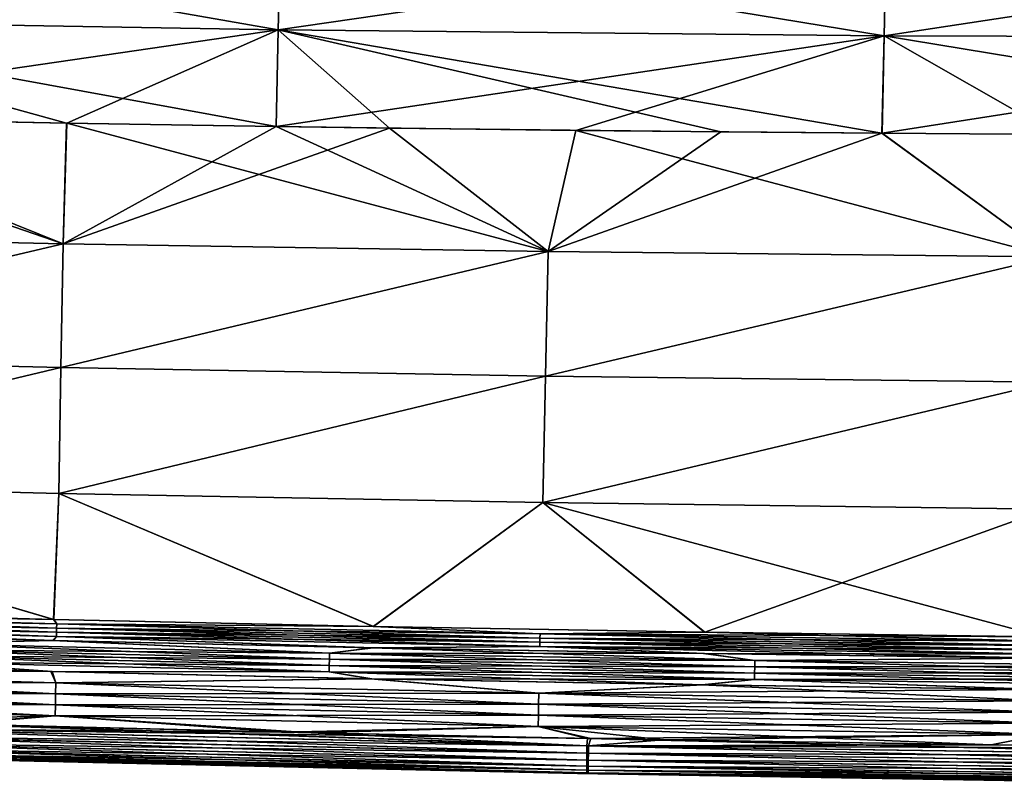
# Model space of a CAD drawing. Header units: metres. Extents: x -155 to 25, y -152 to 27.
# Tile 37 of 124: x -74 to -60, y -107 to -97. Entities that reach past the tile are written whole.
import ezdxf

# ---------------------------------------------------------------- set-up
doc = ezdxf.new("R2010")
doc.units = ezdxf.units.M
doc.layers.add('solid_12_401_052_XXX', color=7, linetype='CONTINUOUS')

msp = doc.modelspace()

# ---------------------------------------------------------------- linework, layer by layer
at = {"layer": 'solid_12_401_052_XXX'}
for points in [[(-70.596367, -96.722824, -18.28223), (-78.901695, -96.580086, -18.188272), (-78.88736, -95.272308, -17.492899)], [(-70.565491, -95.402794, -17.584517), (-70.596367, -96.722824, -18.28223), (-78.88736, -95.272308, -17.492899)], [(-70.596413, -96.722809, 18.285568), (-70.565529, -95.402763, 17.587845), (-78.901749, -96.58007, 18.19158)], [(-61.983452, -95.473206, 17.676306), (-70.565529, -95.402763, 17.587845), (-70.596413, -96.722809, 18.285568)], [(-62.012009, -96.807053, -18.365782), (-70.596367, -96.722824, -18.28223), (-70.565491, -95.402794, -17.584517)], [(-61.983421, -95.473236, -17.672947), (-62.012009, -96.807053, -18.365782), (-70.565491, -95.402794, -17.584517)], [(-62.012039, -96.807037, 18.36915), (-61.983452, -95.473206, 17.676306), (-70.596413, -96.722809, 18.285568)], [(-53.32835, -95.485207, 17.762644), (-61.983452, -95.473206, 17.676306), (-62.012039, -96.807037, 18.36915)], [(-53.349251, -96.833611, 18.449438), (-53.32835, -95.485207, 17.762644), (-62.012039, -96.807037, 18.36915)], [(-53.349232, -96.833626, -18.446039), (-62.012009, -96.807053, -18.365782), (-61.983421, -95.473236, -17.672947)], [(-53.328335, -95.485237, -17.759253), (-53.349232, -96.833626, -18.446039), (-61.983421, -95.473236, -17.672947)], [(-70.596413, -96.722809, 18.285568), (-78.901749, -96.58007, 18.19158), (-78.922127, -97.937653, 18.781591)], [(-78.901695, -96.580086, -18.188272), (-70.626953, -98.091949, -18.873766), (-73.594009, -98.044113, -18.842644)], [(-70.596367, -96.722824, -18.28223), (-70.626953, -98.091949, -18.873766), (-78.901695, -96.580086, -18.188272)], [(-78.901695, -96.580086, -18.188272), (-73.594009, -98.044113, -18.842644), (-78.117729, -97.95546, -18.788792)], [(-73.593285, -98.044113, 18.845993), (-70.596413, -96.722809, 18.285568), (-78.922127, -97.937653, 18.781591)], [(-73.593285, -98.044113, 18.845993), (-70.623817, -98.09198, 18.87715), (-70.596413, -96.722809, 18.285568)], [(-70.596367, -96.722824, -18.28223), (-69.017441, -98.114655, -18.889563), (-70.626953, -98.091949, -18.873766)], [(-62.012039, -96.807037, 18.36915), (-70.596413, -96.722809, 18.285568), (-70.623817, -98.09198, 18.87715)], [(-66.379288, -98.147202, 18.917553), (-62.012039, -96.807037, 18.36915), (-70.623817, -98.09198, 18.87715)], [(-70.596367, -96.722824, -18.28223), (-62.040642, -98.188972, -18.952389), (-64.322807, -98.168793, -18.93256)], [(-62.012009, -96.807053, -18.365782), (-62.040642, -98.188972, -18.952389), (-70.596367, -96.722824, -18.28223)], [(-70.596367, -96.722824, -18.28223), (-64.322807, -98.168793, -18.93256), (-69.017441, -98.114655, -18.889563)], [(-66.379288, -98.147202, 18.917553), (-62.037239, -98.188995, 18.955803), (-62.012039, -96.807037, 18.36915)], [(-62.012009, -96.807053, -18.365782), (-59.556633, -98.206406, -18.973579), (-62.040642, -98.188972, -18.952389)], [(-53.349251, -96.833611, 18.449438), (-62.012039, -96.807037, 18.36915), (-62.037239, -98.188995, 18.955803)], [(-62.012009, -96.807053, -18.365782), (-53.369602, -98.229065, -19.026766), (-59.556633, -98.206406, -18.973579)], [(-53.349232, -96.833626, -18.446039), (-53.369602, -98.229065, -19.026766), (-62.012009, -96.807053, -18.365782)], [(-59.557079, -98.206398, 18.976969), (-53.349251, -96.833611, 18.449438), (-62.037239, -98.188995, 18.955803)], [(-80.403496, -99.601265, 19.334003), (-73.644188, -99.752136, 19.420116), (-78.922127, -97.937653, 18.781591)], [(-73.644188, -99.752136, 19.420116), (-73.593285, -98.044113, 18.845993), (-78.922127, -97.937653, 18.781591)], [(-78.117729, -97.95546, -18.788792), (-73.644157, -99.752136, -19.416782), (-80.403458, -99.601265, -19.330694)], [(-78.117729, -97.95546, -18.788792), (-73.594009, -98.044113, -18.842644), (-73.644157, -99.752136, -19.416782)], [(-73.644188, -99.752136, 19.420116), (-66.770058, -99.862602, 19.485058), (-73.593285, -98.044113, 18.845993)], [(-73.594009, -98.044113, -18.842644), (-70.626953, -98.091949, -18.873766), (-73.644157, -99.752136, -19.416782)], [(-66.770058, -99.862602, 19.485058), (-70.623817, -98.09198, 18.87715), (-73.593285, -98.044113, 18.845993)], [(-70.626953, -98.091949, -18.873766), (-69.017441, -98.114655, -18.889563), (-73.644157, -99.752136, -19.416782)], [(-69.017441, -98.114655, -18.889563), (-66.770035, -99.862602, -19.481699), (-73.644157, -99.752136, -19.416782)], [(-66.770058, -99.862602, 19.485058), (-66.379288, -98.147202, 18.917553), (-70.623817, -98.09198, 18.87715)], [(-69.017441, -98.114655, -18.889563), (-64.322807, -98.168793, -18.93256), (-66.770035, -99.862602, -19.481699)], [(-66.770058, -99.862602, 19.485058), (-59.644295, -99.937126, 19.541115), (-66.379288, -98.147202, 18.917553)], [(-64.322807, -98.168793, -18.93256), (-62.040642, -98.188972, -18.952389), (-66.770035, -99.862602, -19.481699)], [(-62.040642, -98.188972, -18.952389), (-59.644279, -99.937126, -19.537731), (-66.770035, -99.862602, -19.481699)], [(-59.644295, -99.937126, 19.541115), (-62.037239, -98.188995, 18.955803), (-66.379288, -98.147202, 18.917553)], [(-62.040642, -98.188972, -18.952389), (-59.556633, -98.206406, -18.973579), (-59.644279, -99.937126, -19.537731)], [(-59.644295, -99.937126, 19.541115), (-59.557079, -98.206398, 18.976969), (-62.037239, -98.188995, 18.955803)], [(-80.417015, -101.345383, 19.745476), (-73.644188, -99.752136, 19.420116), (-80.403496, -99.601265, 19.334003)], [(-80.403458, -99.601265, -19.330694), (-73.644157, -99.752136, -19.416782), (-80.416969, -101.345383, -19.742165)], [(-73.674271, -101.507408, 19.830343), (-73.644188, -99.752136, 19.420116), (-80.417015, -101.345383, 19.745476)], [(-73.644157, -99.752136, -19.416782), (-73.67424, -101.507401, -19.827009), (-80.416969, -101.345383, -19.742165)], [(-73.674271, -101.507408, 19.830343), (-66.770058, -99.862602, 19.485058), (-73.644188, -99.752136, 19.420116)], [(-73.644157, -99.752136, -19.416782), (-66.770035, -99.862602, -19.481699), (-73.67424, -101.507401, -19.827009)], [(-66.808395, -101.62796, 19.890745), (-66.770058, -99.862602, 19.485058), (-73.674271, -101.507408, 19.830343)], [(-66.770035, -99.862602, -19.481699), (-66.808372, -101.62796, -19.887386), (-73.67424, -101.507401, -19.827009)], [(-66.808395, -101.62796, 19.890745), (-59.644295, -99.937126, 19.541115), (-66.770058, -99.862602, 19.485058)], [(-66.770035, -99.862602, -19.481699), (-59.644279, -99.937126, -19.537731), (-66.808372, -101.62796, -19.887386)], [(-59.672955, -101.712494, 19.94096), (-59.644295, -99.937126, 19.541115), (-66.808395, -101.62796, 19.890745)], [(-59.644279, -99.937126, -19.537731), (-59.672935, -101.712494, -19.937574), (-66.808372, -101.62796, -19.887386)], [(-73.674271, -101.507408, 19.830343), (-80.417015, -101.345383, 19.745476), (-80.430443, -103.11586, 19.988171)], [(-80.416969, -101.345383, -19.742165), (-73.67424, -101.507401, -19.827009), (-80.430397, -103.11586, -19.984859)], [(-73.674271, -101.507408, 19.830343), (-80.430443, -103.11586, 19.988171), (-73.704247, -103.289513, 20.068602)], [(-73.67424, -101.507401, -19.827009), (-73.704208, -103.289513, -20.065266), (-80.430397, -103.11586, -19.984859)], [(-66.808395, -101.62796, 19.890745), (-73.674271, -101.507408, 19.830343), (-73.704247, -103.289513, 20.068602)], [(-73.67424, -101.507401, -19.827009), (-66.808372, -101.62796, -19.887386), (-73.704208, -103.289513, -20.065266)], [(-66.808395, -101.62796, 19.890745), (-73.704247, -103.289513, 20.068602), (-66.846649, -103.419785, 20.125202)], [(-66.808372, -101.62796, -19.887386), (-66.846611, -103.419785, -20.121843), (-73.704208, -103.289513, -20.065266)], [(-59.672955, -101.712494, 19.94096), (-66.808395, -101.62796, 19.890745), (-66.846649, -103.419785, 20.125202)], [(-66.808372, -101.62796, -19.887386), (-59.672935, -101.712494, -19.937574), (-66.846611, -103.419785, -20.121843)], [(-59.672955, -101.712494, 19.94096), (-66.846649, -103.419785, 20.125202), (-59.701565, -103.513527, 20.172276)], [(-59.672935, -101.712494, -19.937574), (-59.701542, -103.513527, -20.168892), (-66.846611, -103.419785, -20.121843)], [(-80.430443, -103.11586, 19.988171), (-80.477768, -104.890213, 20.057575), (-73.78038, -105.075264, 20.134907)], [(-80.430397, -103.11586, -19.984859), (-73.776054, -105.075371, -20.131617), (-80.475136, -104.890289, -20.054304)], [(-73.704247, -103.289513, 20.068602), (-80.430443, -103.11586, 19.988171), (-73.78038, -105.075264, 20.134907)], [(-80.430397, -103.11586, -19.984859), (-73.704208, -103.289513, -20.065266), (-73.776054, -105.075371, -20.131617)], [(-73.704247, -103.289513, 20.068602), (-73.78038, -105.075264, 20.134907), (-69.250854, -105.173409, 20.17671)], [(-73.704208, -103.289513, -20.065266), (-69.245743, -105.173515, -20.173397), (-73.776054, -105.075371, -20.131617)], [(-66.846649, -103.419785, 20.125202), (-73.704247, -103.289513, 20.068602), (-69.250854, -105.173409, 20.17671)], [(-73.704208, -103.289513, -20.065266), (-66.846611, -103.419785, -20.121843), (-69.245743, -105.173515, -20.173397)], [(-66.846649, -103.419785, 20.125202), (-69.250854, -105.173409, 20.17671), (-64.557747, -105.254913, 20.214943)], [(-66.846611, -103.419785, -20.121843), (-64.552299, -105.254997, -20.211603), (-69.245743, -105.173515, -20.173397)], [(-66.846649, -103.419785, 20.125202), (-64.557747, -105.254913, 20.214943), (-59.758739, -105.320274, 20.251808)], [(-59.701565, -103.513527, 20.172276), (-66.846649, -103.419785, 20.125202), (-59.758739, -105.320274, 20.251808)], [(-66.846611, -103.419785, -20.121843), (-59.701542, -103.513527, -20.168892), (-64.552299, -105.254997, -20.211603)], [(-59.701542, -103.513527, -20.168892), (-59.753677, -105.320328, -20.24844), (-64.552299, -105.254997, -20.211603)], [(-80.443985, -104.950836, 20.057455), (-73.78038, -105.075264, 20.134907), (-80.477768, -104.890213, 20.057575)], [(-80.443932, -104.950836, -20.054144), (-80.475136, -104.890289, -20.054304), (-73.776054, -105.075371, -20.131617)], [(-80.444878, -105.069756, 20.056299), (-73.736755, -105.255798, 20.133549), (-80.444435, -105.010315, 20.056875)], [(-80.444374, -105.010315, -20.053566), (-73.735695, -105.196068, -20.130831), (-80.444817, -105.069748, -20.052988)], [(-80.444435, -105.010315, 20.056875), (-73.735741, -105.196068, 20.134165), (-80.443985, -104.950836, 20.057455)], [(-73.736755, -105.255798, 20.133549), (-73.735741, -105.196068, 20.134165), (-80.444435, -105.010315, 20.056875)], [(-80.443932, -104.950836, -20.054144), (-73.73468, -105.136284, -20.131439), (-80.444374, -105.010315, -20.053566)], [(-73.73468, -105.136284, -20.131439), (-73.735695, -105.196068, -20.130831), (-80.444374, -105.010315, -20.053566)], [(-80.443985, -104.950836, 20.057455), (-73.734734, -105.136284, 20.134773), (-73.78038, -105.075264, 20.134907)], [(-73.735741, -105.196068, 20.134165), (-73.734734, -105.136284, 20.134773), (-80.443985, -104.950836, 20.057455)], [(-80.443932, -104.950836, -20.054144), (-73.776054, -105.075371, -20.131617), (-73.73468, -105.136284, -20.131439)], [(-80.485939, -105.187294, 20.05463), (-73.792603, -105.373932, 20.131752), (-80.445328, -105.129219, 20.055725)], [(-75.651558, -105.414597, 20.111452), (-73.792603, -105.373932, 20.131752), (-80.485939, -105.187294, 20.05463)], [(-80.445267, -105.129219, -20.052414), (-73.78212, -105.374184, -20.128633), (-80.479691, -105.187485, -20.051485)], [(-80.479691, -105.187485, -20.051485), (-73.78212, -105.374184, -20.128633), (-75.651497, -105.414597, -20.108124)], [(-80.445328, -105.129219, 20.055725), (-73.73777, -105.315567, 20.132925), (-80.444878, -105.069756, 20.056299)], [(-73.792603, -105.373932, 20.131752), (-73.73777, -105.315567, 20.132925), (-80.445328, -105.129219, 20.055725)], [(-80.444817, -105.069748, -20.052988), (-73.736702, -105.255798, -20.130215), (-80.445267, -105.129219, -20.052414)], [(-80.445267, -105.129219, -20.052414), (-73.737717, -105.315567, -20.129591), (-73.78212, -105.374184, -20.128633)], [(-73.736702, -105.255798, -20.130215), (-73.737717, -105.315567, -20.129591), (-80.445267, -105.129219, -20.052414)], [(-73.73777, -105.315567, 20.132925), (-73.736755, -105.255798, 20.133549), (-80.444878, -105.069756, 20.056299)], [(-73.735695, -105.196068, -20.130831), (-73.736702, -105.255798, -20.130215), (-80.444817, -105.069748, -20.052988)], [(-73.734734, -105.136284, 20.134773), (-69.250854, -105.173409, 20.17671), (-73.78038, -105.075264, 20.134907)], [(-73.73468, -105.136284, -20.131439), (-73.776054, -105.075371, -20.131617), (-69.245743, -105.173515, -20.173397)], [(-73.736755, -105.255798, 20.133549), (-66.888313, -105.397476, 20.195692), (-73.735741, -105.196068, 20.134165)], [(-73.735695, -105.196068, -20.130831), (-66.886955, -105.337334, -20.1926), (-73.736702, -105.255798, -20.130215)], [(-73.735741, -105.196068, 20.134165), (-66.886993, -105.337334, 20.195959), (-73.734734, -105.136284, 20.134773)], [(-66.888313, -105.397476, 20.195692), (-66.886993, -105.337334, 20.195959), (-73.735741, -105.196068, 20.134165)], [(-73.73468, -105.136284, -20.131439), (-66.885643, -105.277138, -20.192841), (-73.735695, -105.196068, -20.130831)], [(-66.885643, -105.277138, -20.192841), (-66.886955, -105.337334, -20.1926), (-73.735695, -105.196068, -20.130831)], [(-73.734734, -105.136284, 20.134773), (-66.885681, -105.277138, 20.196201), (-69.250854, -105.173409, 20.17671)], [(-66.886993, -105.337334, 20.195959), (-66.885681, -105.277138, 20.196201), (-73.734734, -105.136284, 20.134773)], [(-73.73468, -105.136284, -20.131439), (-69.245743, -105.173515, -20.173397), (-66.885643, -105.277138, -20.192841)], [(-66.885681, -105.277138, 20.196201), (-64.557747, -105.254913, 20.214943), (-69.250854, -105.173409, 20.17671)], [(-66.885643, -105.277138, -20.192841), (-69.245743, -105.173515, -20.173397), (-64.552299, -105.254997, -20.211603)], [(-73.792603, -105.373932, 20.131752), (-69.263023, -105.473427, 20.174562), (-73.73777, -105.315567, 20.132925)], [(-73.737717, -105.315567, -20.129591), (-69.25087, -105.473671, -20.171421), (-73.78212, -105.374184, -20.128633)], [(-73.73777, -105.315567, 20.132925), (-66.889626, -105.457649, 20.195398), (-73.736755, -105.255798, 20.133549)], [(-69.263023, -105.473427, 20.174562), (-66.889626, -105.457649, 20.195398), (-73.73777, -105.315567, 20.132925)], [(-73.736702, -105.255798, -20.130215), (-66.888275, -105.397476, -20.192333), (-73.737717, -105.315567, -20.129591)], [(-73.737717, -105.315567, -20.129591), (-66.889587, -105.457649, -20.192038), (-69.25087, -105.473671, -20.171421)], [(-66.888275, -105.397476, -20.192333), (-66.889587, -105.457649, -20.192038), (-73.737717, -105.315567, -20.129591)], [(-66.889626, -105.457649, 20.195398), (-66.888313, -105.397476, 20.195692), (-73.736755, -105.255798, 20.133549)], [(-66.886955, -105.337334, -20.1926), (-66.888275, -105.397476, -20.192333), (-73.736702, -105.255798, -20.130215)], [(-66.888313, -105.397476, 20.195692), (-59.732803, -105.502609, 20.253008), (-66.886993, -105.337334, 20.195959)], [(-66.886955, -105.337334, -20.1926), (-59.731754, -105.441971, -20.24934), (-66.888275, -105.397476, -20.192333)], [(-66.886993, -105.337334, 20.195959), (-59.731781, -105.441978, 20.252724), (-66.885681, -105.277138, 20.196201)], [(-59.732803, -105.502609, 20.253008), (-59.731781, -105.441978, 20.252724), (-66.886993, -105.337334, 20.195959)], [(-66.885643, -105.277138, -20.192841), (-59.730728, -105.38131, -20.249006), (-66.886955, -105.337334, -20.1926)], [(-59.730728, -105.38131, -20.249006), (-59.731754, -105.441971, -20.24934), (-66.886955, -105.337334, -20.1926)], [(-66.885681, -105.277138, 20.196201), (-59.730755, -105.38131, 20.25239), (-64.557747, -105.254913, 20.214943)], [(-59.731781, -105.441978, 20.252724), (-59.730755, -105.38131, 20.25239), (-66.885681, -105.277138, 20.196201)], [(-66.885643, -105.277138, -20.192841), (-64.552299, -105.254997, -20.211603), (-59.753677, -105.320328, -20.24844)], [(-66.885643, -105.277138, -20.192841), (-59.753677, -105.320328, -20.24844), (-59.730728, -105.38131, -20.249006)], [(-59.730755, -105.38131, 20.25239), (-59.758739, -105.320274, 20.251808), (-64.557747, -105.254913, 20.214943)], [(-75.652802, -105.502312, 20.110527), (-69.871429, -105.637573, 20.167896), (-75.651558, -105.414597, 20.111452)], [(-75.651497, -105.414597, -20.108124), (-69.869507, -105.5494, -20.165234), (-75.652748, -105.502312, -20.107201)], [(-75.651558, -105.414597, 20.111452), (-69.869553, -105.549408, 20.168581), (-73.792603, -105.373932, 20.131752)], [(-69.871429, -105.637573, 20.167896), (-69.869553, -105.549408, 20.168581), (-75.651558, -105.414597, 20.111452)], [(-73.78212, -105.374184, -20.128633), (-69.869507, -105.5494, -20.165234), (-75.651497, -105.414597, -20.108124)], [(-69.869553, -105.549408, 20.168581), (-69.263023, -105.473427, 20.174562), (-73.792603, -105.373932, 20.131752)], [(-73.78212, -105.374184, -20.128633), (-69.25087, -105.473671, -20.171421), (-69.869507, -105.5494, -20.165234)], [(-69.869553, -105.549408, 20.168581), (-63.84211, -105.656227, 20.220266), (-69.263023, -105.473427, 20.174562)], [(-69.25087, -105.473671, -20.171421), (-64.553726, -105.556641, -20.211233), (-69.869507, -105.5494, -20.165234)], [(-69.263023, -105.473427, 20.174562), (-64.568016, -105.556427, 20.214401), (-66.889626, -105.457649, 20.195398)], [(-63.84211, -105.656227, 20.220266), (-64.568016, -105.556427, 20.214401), (-69.263023, -105.473427, 20.174562)], [(-66.889587, -105.457649, -20.192038), (-64.553726, -105.556641, -20.211233), (-69.25087, -105.473671, -20.171421)], [(-66.889626, -105.457649, 20.195398), (-59.733829, -105.563263, 20.253242), (-66.888313, -105.397476, 20.195692)], [(-59.76543, -105.623367, 20.253185), (-59.733829, -105.563263, 20.253242), (-66.889626, -105.457649, 20.195398)], [(-64.568016, -105.556427, 20.214401), (-59.76543, -105.623367, 20.253185), (-66.889626, -105.457649, 20.195398)], [(-66.888275, -105.397476, -20.192333), (-59.73278, -105.502609, -20.249622), (-66.889587, -105.457649, -20.192038)], [(-66.889587, -105.457649, -20.192038), (-59.733807, -105.563263, -20.249859), (-64.553726, -105.556641, -20.211233)], [(-59.73278, -105.502609, -20.249622), (-59.733807, -105.563263, -20.249859), (-66.889587, -105.457649, -20.192038)], [(-59.733829, -105.563263, 20.253242), (-59.732803, -105.502609, 20.253008), (-66.888313, -105.397476, 20.195692)], [(-59.731754, -105.441971, -20.24934), (-59.73278, -105.502609, -20.249622), (-66.888275, -105.397476, -20.192333)], [(-75.655296, -105.67775, 20.108679), (-69.875168, -105.813911, 20.166527), (-75.654053, -105.590027, 20.109604)], [(-75.653992, -105.590027, -20.106276), (-69.873253, -105.725739, -20.163864), (-75.655235, -105.677742, -20.10535)], [(-75.654053, -105.590027, 20.109604), (-69.873299, -105.725746, 20.167212), (-75.652802, -105.502312, 20.110527)], [(-69.875168, -105.813911, 20.166527), (-69.873299, -105.725746, 20.167212), (-75.654053, -105.590027, 20.109604)], [(-75.652748, -105.502312, -20.107201), (-69.871376, -105.637573, -20.164549), (-75.653992, -105.590027, -20.106276)], [(-69.871376, -105.637573, -20.164549), (-69.873253, -105.725739, -20.163864), (-75.653992, -105.590027, -20.106276)], [(-69.873299, -105.725746, 20.167212), (-69.871429, -105.637573, 20.167896), (-75.652802, -105.502312, 20.110527)], [(-69.869507, -105.5494, -20.165234), (-69.871376, -105.637573, -20.164549), (-75.652748, -105.502312, -20.107201)], [(-69.871429, -105.637573, 20.167896), (-63.843914, -105.744865, 20.220104), (-69.869553, -105.549408, 20.168581)], [(-69.869507, -105.5494, -20.165234), (-63.842072, -105.656219, -20.216896), (-69.871376, -105.637573, -20.164549)], [(-63.843914, -105.744865, 20.220104), (-63.84211, -105.656227, 20.220266), (-69.869553, -105.549408, 20.168581)], [(-64.553726, -105.556641, -20.211233), (-63.842072, -105.656219, -20.216896), (-69.869507, -105.5494, -20.165234)], [(-63.84211, -105.656227, 20.220266), (-59.76543, -105.623367, 20.253185), (-64.568016, -105.556427, 20.214401)], [(-64.553726, -105.556641, -20.211233), (-59.754257, -105.623512, -20.249943), (-63.842072, -105.656219, -20.216896)], [(-59.733807, -105.563263, -20.249859), (-59.754257, -105.623512, -20.249943), (-64.553726, -105.556641, -20.211233)], [(-80.499741, -105.623207, 20.050585), (-73.815941, -105.812408, 20.127268), (-75.655296, -105.67775, 20.108679)], [(-80.449982, -105.780212, 20.049807), (-73.815941, -105.812408, 20.127268), (-80.499741, -105.623207, 20.050585)], [(-80.490417, -105.623505, -20.04731), (-73.800362, -105.81279, -20.123983), (-80.450005, -105.780205, -20.046495)], [(-75.655235, -105.677742, -20.10535), (-73.800362, -105.81279, -20.123983), (-80.490417, -105.623505, -20.04731)], [(-73.815941, -105.812408, 20.127268), (-69.875168, -105.813911, 20.166527), (-75.655296, -105.67775, 20.108679)], [(-75.655235, -105.677742, -20.10535), (-69.875122, -105.813911, -20.163179), (-73.800362, -105.81279, -20.123983)], [(-69.873253, -105.725739, -20.163864), (-69.875122, -105.813911, -20.163179), (-75.655235, -105.677742, -20.10535)], [(-69.875168, -105.813911, 20.166527), (-63.847523, -105.922157, 20.219782), (-69.873299, -105.725746, 20.167212)], [(-69.873253, -105.725739, -20.163864), (-63.84568, -105.833511, -20.216574), (-69.875122, -105.813911, -20.163179)], [(-69.873299, -105.725746, 20.167212), (-63.845718, -105.833511, 20.219944), (-69.871429, -105.637573, 20.167896)], [(-63.847523, -105.922157, 20.219782), (-63.845718, -105.833511, 20.219944), (-69.873299, -105.725746, 20.167212)], [(-69.871376, -105.637573, -20.164549), (-63.843876, -105.744865, -20.216736), (-69.873253, -105.725739, -20.163864)], [(-63.843876, -105.744865, -20.216736), (-63.84568, -105.833511, -20.216574), (-69.873253, -105.725739, -20.163864)], [(-63.845718, -105.833511, 20.219944), (-63.843914, -105.744865, 20.220104), (-69.871429, -105.637573, 20.167896)], [(-63.842072, -105.656219, -20.216896), (-63.843876, -105.744865, -20.216736), (-69.871376, -105.637573, -20.164549)], [(-63.845718, -105.833511, 20.219944), (-57.700649, -105.914352, 20.271343), (-63.843914, -105.744865, 20.220104)], [(-63.843876, -105.744865, -20.216736), (-57.699219, -105.825218, -20.267473), (-63.84568, -105.833511, -20.216574)], [(-63.843914, -105.744865, 20.220104), (-57.699245, -105.825218, 20.270864), (-63.84211, -105.656227, 20.220266)], [(-57.700649, -105.914352, 20.271343), (-57.699245, -105.825218, 20.270864), (-63.843914, -105.744865, 20.220104)], [(-63.842072, -105.656219, -20.216896), (-57.697815, -105.736084, -20.266993), (-63.843876, -105.744865, -20.216736)], [(-57.697815, -105.736084, -20.266993), (-57.699219, -105.825218, -20.267473), (-63.843876, -105.744865, -20.216736)], [(-63.84211, -105.656227, 20.220266), (-57.697842, -105.736084, 20.270384), (-59.76543, -105.623367, 20.253185)], [(-57.699245, -105.825218, 20.270864), (-57.697842, -105.736084, 20.270384), (-63.84211, -105.656227, 20.220266)], [(-59.754257, -105.623512, -20.249943), (-57.697815, -105.736084, -20.266993), (-63.842072, -105.656219, -20.216896)], [(-80.450005, -105.780205, -20.046495), (-73.748352, -105.970444, -20.123077), (-80.451195, -105.935738, -20.045189)], [(-80.451172, -105.935738, 20.0485), (-73.751007, -106.126907, 20.124994), (-80.449982, -105.780212, 20.049807)], [(-73.800362, -105.81279, -20.123983), (-73.748352, -105.970444, -20.123077), (-80.450005, -105.780205, -20.046495)], [(-80.449982, -105.780212, 20.049807), (-73.748337, -105.970444, 20.126411), (-73.815941, -105.812408, 20.127268)], [(-73.751007, -106.126907, 20.124994), (-73.748337, -105.970444, 20.126411), (-80.449982, -105.780212, 20.049807)], [(-73.815941, -105.812408, 20.127268), (-69.29026, -105.913719, 20.171299), (-69.875168, -105.813911, 20.166527)], [(-73.748337, -105.970444, 20.126411), (-69.29026, -105.913719, 20.171299), (-73.815941, -105.812408, 20.127268)], [(-73.800362, -105.81279, -20.123983), (-69.271172, -105.914101, -20.168022), (-73.748352, -105.970444, -20.123077)], [(-69.875122, -105.813911, -20.163179), (-69.271172, -105.914101, -20.168022), (-73.800362, -105.81279, -20.123983)], [(-64.59375, -105.998642, 20.213179), (-63.847523, -105.922157, 20.219782), (-69.875168, -105.813911, 20.166527)], [(-69.29026, -105.913719, 20.171299), (-64.59375, -105.998642, 20.213179), (-69.875168, -105.813911, 20.166527)], [(-69.875122, -105.813911, -20.163179), (-63.847485, -105.92215, -20.216412), (-69.271172, -105.914101, -20.168022)], [(-63.84568, -105.833511, -20.216574), (-63.847485, -105.92215, -20.216412), (-69.875122, -105.813911, -20.163179)], [(-63.847523, -105.922157, 20.219782), (-57.702053, -106.003487, 20.271824), (-63.845718, -105.833511, 20.219944)], [(-63.84568, -105.833511, -20.216574), (-57.700623, -105.914352, -20.267952), (-63.847485, -105.92215, -20.216412)], [(-57.702053, -106.003487, 20.271824), (-57.700649, -105.914352, 20.271343), (-63.845718, -105.833511, 20.219944)], [(-57.699219, -105.825218, -20.267473), (-57.700623, -105.914352, -20.267952), (-63.84568, -105.833511, -20.216574)], [(-80.451195, -105.935738, -20.045189), (-73.751022, -106.126907, -20.121658), (-80.452385, -106.091263, -20.043922)], [(-80.452362, -106.09127, 20.047234), (-73.753685, -106.283371, 20.123629), (-80.451172, -105.935738, 20.0485)], [(-73.748352, -105.970444, -20.123077), (-73.751022, -106.126907, -20.121658), (-80.451195, -105.935738, -20.045189)], [(-73.753685, -106.283371, 20.123629), (-73.751007, -106.126907, 20.124994), (-80.451172, -105.935738, 20.0485)], [(-73.748352, -105.970444, -20.123077), (-66.903152, -106.116562, -20.18878), (-73.751022, -106.126907, -20.121658)], [(-73.751007, -106.126907, 20.124994), (-66.906601, -106.273987, 20.191475), (-73.748337, -105.970444, 20.126411)], [(-69.271172, -105.914101, -20.168022), (-66.903152, -106.116562, -20.18878), (-73.748352, -105.970444, -20.123077)], [(-73.748337, -105.970444, 20.126411), (-66.903137, -106.116562, 20.192141), (-69.29026, -105.913719, 20.171299)], [(-66.906601, -106.273987, 20.191475), (-66.903137, -106.116562, 20.192141), (-73.748337, -105.970444, 20.126411)], [(-66.903137, -106.116562, 20.192141), (-64.59375, -105.998642, 20.213179), (-69.29026, -105.913719, 20.171299)], [(-69.271172, -105.914101, -20.168022), (-64.574471, -105.998955, -20.209896), (-66.903152, -106.116562, -20.18878)], [(-63.847485, -105.92215, -20.216412), (-64.574471, -105.998955, -20.209896), (-69.271172, -105.914101, -20.168022)], [(-64.574471, -105.998955, -20.209896), (-59.768944, -106.06781, -20.251135), (-66.903152, -106.116562, -20.18878)], [(-66.903137, -106.116562, 20.192141), (-59.743774, -106.226433, 20.25528), (-64.59375, -105.998642, 20.213179)], [(-64.59375, -105.998642, 20.213179), (-59.789238, -106.067558, 20.254398), (-63.847523, -105.922157, 20.219782)], [(-59.743774, -106.226433, 20.25528), (-59.789238, -106.067558, 20.254398), (-64.59375, -105.998642, 20.213179)], [(-63.847485, -105.92215, -20.216412), (-59.768944, -106.06781, -20.251135), (-64.574471, -105.998955, -20.209896)], [(-59.789238, -106.067558, 20.254398), (-57.702053, -106.003487, 20.271824), (-63.847523, -105.922157, 20.219782)], [(-57.700623, -105.914352, -20.267952), (-57.70203, -106.003487, -20.268433), (-63.847485, -105.92215, -20.216412)], [(-63.847485, -105.92215, -20.216412), (-57.70203, -106.003487, -20.268433), (-59.768944, -106.06781, -20.251135)], [(-80.452385, -106.091263, -20.043922), (-73.7537, -106.283371, -20.120293), (-80.453575, -106.246788, -20.042698)], [(-80.452362, -106.09127, 20.047234), (-80.453552, -106.246796, 20.046009), (-73.756363, -106.439835, 20.122314)], [(-73.751022, -106.126907, -20.121658), (-73.7537, -106.283371, -20.120293), (-80.452385, -106.091263, -20.043922)], [(-80.452362, -106.09127, 20.047234), (-73.756363, -106.439835, 20.122314), (-73.753685, -106.283371, 20.123629)], [(-73.751022, -106.126907, -20.121658), (-66.906616, -106.273979, -20.188116), (-73.7537, -106.283371, -20.120293)], [(-73.753685, -106.283371, 20.123629), (-66.910065, -106.431404, 20.190855), (-73.751007, -106.126907, 20.124994)], [(-66.903152, -106.116562, -20.18878), (-66.906616, -106.273979, -20.188116), (-73.751022, -106.126907, -20.121658)], [(-66.910065, -106.431404, 20.190855), (-66.906601, -106.273987, 20.191475), (-73.751007, -106.126907, 20.124994)], [(-66.903152, -106.116562, -20.18878), (-59.743782, -106.226425, -20.251894), (-66.906616, -106.273979, -20.188116)], [(-66.906601, -106.273987, 20.191475), (-59.746464, -106.384857, 20.255827), (-66.903137, -106.116562, 20.192141)], [(-59.768944, -106.06781, -20.251135), (-59.743782, -106.226425, -20.251894), (-66.903152, -106.116562, -20.18878)], [(-59.746464, -106.384857, 20.255827), (-59.743774, -106.226433, 20.25528), (-66.903137, -106.116562, 20.192141)], [(-76.638733, -106.515488, -20.086361), (-80.453575, -106.246788, -20.042698), (-73.756378, -106.439827, -20.11898)], [(-73.7537, -106.283371, -20.120293), (-73.756378, -106.439827, -20.11898), (-80.453575, -106.246788, -20.042698)], [(-73.756363, -106.439835, 20.122314), (-80.453552, -106.246796, 20.046009), (-75.156235, -106.556976, 20.106077)], [(-73.7537, -106.283371, -20.120293), (-66.910072, -106.431404, -20.187496), (-73.756378, -106.439827, -20.11898)], [(-73.753685, -106.283371, 20.123629), (-73.756363, -106.439835, 20.122314), (-66.913528, -106.588821, 20.190279)], [(-66.906616, -106.273979, -20.188116), (-66.910072, -106.431404, -20.187496), (-73.7537, -106.283371, -20.120293)], [(-73.753685, -106.283371, 20.123629), (-66.913528, -106.588821, 20.190279), (-66.910065, -106.431404, 20.190855)], [(-66.906616, -106.273979, -20.188116), (-59.746471, -106.384857, -20.252441), (-66.910072, -106.431404, -20.187496)], [(-66.910065, -106.431404, 20.190855), (-59.749153, -106.543282, 20.256401), (-66.906601, -106.273987, 20.191475)], [(-59.743782, -106.226425, -20.251894), (-59.746471, -106.384857, -20.252441), (-66.906616, -106.273979, -20.188116)], [(-59.749153, -106.543282, 20.256401), (-59.746464, -106.384857, 20.255827), (-66.906601, -106.273987, 20.191475)], [(-75.264587, -106.554024, -20.101568), (-76.638733, -106.515488, -20.086361), (-73.756378, -106.439827, -20.11898)], [(-70.129852, -106.680176, -20.154951), (-75.264587, -106.554024, -20.101568), (-73.756378, -106.439827, -20.11898)], [(-73.756363, -106.439835, 20.122314), (-75.156235, -106.556976, 20.106077), (-70.550667, -106.670876, 20.154091)], [(-66.910072, -106.431404, -20.187496), (-66.913536, -106.588821, -20.18692), (-73.756378, -106.439827, -20.11898)], [(-70.129852, -106.680176, -20.154951), (-73.756378, -106.439827, -20.11898), (-66.913536, -106.588821, -20.18692)], [(-66.913528, -106.588821, 20.190279), (-73.756363, -106.439835, 20.122314), (-70.550667, -106.670876, 20.154091)], [(-66.910072, -106.431404, -20.187496), (-59.749161, -106.543282, -20.253016), (-66.913536, -106.588821, -20.18692)], [(-66.910065, -106.431404, 20.190855), (-66.913528, -106.588821, 20.190279), (-59.751846, -106.701714, 20.257002)], [(-59.746471, -106.384857, -20.252441), (-59.749161, -106.543282, -20.253016), (-66.910072, -106.431404, -20.187496)], [(-66.910065, -106.431404, 20.190855), (-59.751846, -106.701714, 20.257002), (-59.749153, -106.543282, 20.256401)], [(-66.220879, -106.862518, -20.181797), (-76.697807, -106.617638, -20.073195), (-76.638733, -106.515488, -20.086361)], [(-70.550667, -106.670876, 20.154091), (-75.156235, -106.556976, 20.106077), (-76.676704, -106.618858, 20.075447)], [(-66.220879, -106.862518, -20.181797), (-76.638733, -106.515488, -20.086361), (-75.264587, -106.554024, -20.101568)], [(-66.220879, -106.862518, -20.181797), (-75.264587, -106.554024, -20.101568), (-70.129852, -106.680176, -20.154951)], [(-66.913528, -106.588821, 20.190279), (-70.550667, -106.670876, 20.154091), (-66.165558, -106.759331, 20.196966)], [(-66.215889, -106.758415, -20.193123), (-70.129852, -106.680176, -20.154951), (-66.913536, -106.588821, -20.18692)], [(-59.749161, -106.543282, -20.253016), (-59.751854, -106.701714, -20.253616), (-66.913536, -106.588821, -20.18692)], [(-66.215889, -106.758415, -20.193123), (-66.913536, -106.588821, -20.18692), (-59.751854, -106.701714, -20.253616)], [(-66.913528, -106.588821, 20.190279), (-66.165558, -106.759331, 20.196966), (-65.14296, -106.777451, 20.206728)], [(-66.913528, -106.588821, 20.190279), (-65.14296, -106.777451, 20.206728), (-60.493347, -106.849052, 20.250656)], [(-59.751846, -106.701714, 20.257002), (-66.913528, -106.588821, 20.190279), (-60.493347, -106.849052, 20.250656)], [(-66.224007, -107.067322, -20.085173), (-76.701202, -106.821487, -19.976509), (-76.699547, -106.722946, -20.037632)], [(-66.222664, -106.968269, -20.146204), (-76.699547, -106.722946, -20.037632), (-76.697807, -106.617638, -20.073195)], [(-66.222664, -106.968269, -20.146204), (-66.224007, -107.067322, -20.085173), (-76.699547, -106.722946, -20.037632)], [(-66.220879, -106.862518, -20.181797), (-66.222664, -106.968269, -20.146204), (-76.697807, -106.617638, -20.073195)], [(-66.201614, -106.969727, 20.147499), (-76.678452, -106.724617, 20.038902), (-76.680092, -106.822502, 19.979202)], [(-66.199829, -106.863518, 20.184065), (-76.676704, -106.618858, 20.075447), (-76.678452, -106.724617, 20.038902)], [(-66.201614, -106.969727, 20.147499), (-66.199829, -106.863518, 20.184065), (-76.678452, -106.724617, 20.038902)], [(-66.165558, -106.759331, 20.196966), (-70.550667, -106.670876, 20.154091), (-76.676704, -106.618858, 20.075447)], [(-66.199829, -106.863518, 20.184065), (-66.165558, -106.759331, 20.196966), (-76.676704, -106.618858, 20.075447)], [(-66.220879, -106.862518, -20.181797), (-70.129852, -106.680176, -20.154951), (-66.215889, -106.758415, -20.193123)], [(-65.203003, -106.776413, -20.202791), (-66.215889, -106.758415, -20.193123), (-59.751854, -106.701714, -20.253616)], [(-60.066322, -106.854767, -20.251297), (-65.203003, -106.776413, -20.202791), (-59.751854, -106.701714, -20.253616)], [(-59.751846, -106.701714, 20.257002), (-60.493347, -106.849052, 20.250656), (-55.688782, -106.906067, 20.296373)], [(-66.224731, -107.149406, -20.002182), (-76.702614, -106.903061, -19.893383), (-76.701202, -106.821487, -19.976509)], [(-66.224007, -107.067322, -20.085173), (-66.224731, -107.149406, -20.002182), (-76.701202, -106.821487, -19.976509)], [(-66.202957, -107.068123, 20.087875), (-76.680092, -106.822502, 19.979202), (-76.681488, -106.903427, 19.897474)], [(-66.202957, -107.068123, 20.087875), (-66.201614, -106.969727, 20.147499), (-76.680092, -106.822502, 19.979202)], [(-55.751255, -107.117027, -20.247261), (-66.222664, -106.968269, -20.146204), (-66.220879, -106.862518, -20.181797)], [(-55.746235, -107.010292, -20.282234), (-66.220879, -106.862518, -20.181797), (-66.215889, -106.758415, -20.193123)], [(-55.746235, -107.010292, -20.282234), (-55.751255, -107.117027, -20.247261), (-66.220879, -106.862518, -20.181797)], [(-55.746235, -107.010292, -20.282234), (-66.215889, -106.758415, -20.193123), (-65.203003, -106.776413, -20.202791)], [(-55.725197, -107.011154, 20.284512), (-66.199829, -106.863518, 20.184065), (-66.201614, -106.969727, 20.147499)], [(-65.14296, -106.777451, 20.206728), (-66.165558, -106.759331, 20.196966), (-66.199829, -106.863518, 20.184065)], [(-60.493347, -106.849052, 20.250656), (-65.14296, -106.777451, 20.206728), (-66.199829, -106.863518, 20.184065)], [(-55.688782, -106.906067, 20.296373), (-60.493347, -106.849052, 20.250656), (-66.199829, -106.863518, 20.184065)], [(-55.725197, -107.011154, 20.284512), (-55.688782, -106.906067, 20.296373), (-66.199829, -106.863518, 20.184065)], [(-55.746235, -107.010292, -20.282234), (-65.203003, -106.776413, -20.202791), (-60.066322, -106.854767, -20.251297)], [(-66.203262, -107.245193, 19.80147), (-76.683258, -106.998299, 19.692554), (-76.763962, -107.008148, 19.586498)], [(-74.256485, -107.07737, 19.614933), (-66.203262, -107.245193, 19.80147), (-76.763962, -107.008148, 19.586498)], [(-74.262573, -107.077209, -19.611534), (-74.256485, -107.07737, 19.614933), (-76.763962, -107.008148, 19.586498)], [(-66.224312, -107.244957, -19.797606), (-76.704384, -106.997841, -19.688684), (-76.703674, -106.962074, -19.79458)], [(-66.354065, -107.254677, -19.690882), (-74.262573, -107.077209, -19.611534), (-76.704384, -106.997841, -19.688684)], [(-66.224312, -107.244957, -19.797606), (-66.354065, -107.254677, -19.690882), (-76.704384, -106.997841, -19.688684)], [(-66.2248, -107.20887, -19.903488), (-76.703674, -106.962074, -19.79458), (-76.702614, -106.903061, -19.893383)], [(-66.2248, -107.20887, -19.903488), (-66.224312, -107.244957, -19.797606), (-76.703674, -106.962074, -19.79458)], [(-66.224731, -107.149406, -20.002182), (-66.2248, -107.20887, -19.903488), (-76.702614, -106.903061, -19.893383)], [(-66.203758, -107.208923, 19.907759), (-76.682549, -106.962349, 19.798859), (-76.683258, -106.998299, 19.692554)], [(-66.203262, -107.245193, 19.80147), (-66.203758, -107.208923, 19.907759), (-76.683258, -106.998299, 19.692554)], [(-66.20369, -107.149551, 20.006268), (-76.681488, -106.903427, 19.897474), (-76.682549, -106.962349, 19.798859)], [(-66.203758, -107.208923, 19.907759), (-66.20369, -107.149551, 20.006268), (-76.682549, -106.962349, 19.798859)], [(-66.20369, -107.149551, 20.006268), (-66.202957, -107.068123, 20.087875), (-76.681488, -106.903427, 19.897474)], [(-55.754009, -107.217232, -20.186468), (-66.224007, -107.067322, -20.085173), (-66.222664, -106.968269, -20.146204)], [(-55.751255, -107.117027, -20.247261), (-55.754009, -107.217232, -20.186468), (-66.222664, -106.968269, -20.146204)], [(-55.730179, -107.118378, 20.248545), (-66.201614, -106.969727, 20.147499), (-66.202957, -107.068123, 20.087875)], [(-55.730179, -107.118378, 20.248545), (-55.725197, -107.011154, 20.284512), (-66.201614, -106.969727, 20.147499)], [(-66.354065, -107.254677, -19.690882), (-74.256485, -107.07737, 19.614933), (-74.262573, -107.077209, -19.611534)], [(-74.256485, -107.07737, 19.614933), (-66.332848, -107.255074, 19.694441), (-66.203262, -107.245193, 19.80147)], [(-66.354065, -107.254677, -19.690882), (-66.332848, -107.255074, 19.694441), (-74.256485, -107.07737, 19.614933)], [(-55.751316, -107.360641, -20.004192), (-66.2248, -107.20887, -19.903488), (-66.224731, -107.149406, -20.002182)], [(-55.754013, -107.300369, -20.103331), (-66.224731, -107.149406, -20.002182), (-66.224007, -107.067322, -20.085173)], [(-55.754013, -107.300369, -20.103331), (-55.751316, -107.360641, -20.004192), (-66.224731, -107.149406, -20.002182)], [(-55.754009, -107.217232, -20.186468), (-55.754013, -107.300369, -20.103331), (-66.224007, -107.067322, -20.085173)], [(-55.73304, -107.300339, 20.107473), (-66.20369, -107.149551, 20.006268), (-66.203758, -107.208923, 19.907759)], [(-55.732986, -107.217888, 20.189194), (-66.202957, -107.068123, 20.087875), (-66.20369, -107.149551, 20.006268)], [(-55.73304, -107.300339, 20.107473), (-55.732986, -107.217888, 20.189194), (-66.20369, -107.149551, 20.006268)], [(-55.732986, -107.217888, 20.189194), (-55.730179, -107.118378, 20.248545), (-66.202957, -107.068123, 20.087875)], [(-60.309193, -107.353271, -19.7491), (-66.354065, -107.254677, -19.690882), (-66.224312, -107.244957, -19.797606)], [(-60.309193, -107.353271, -19.7491), (-66.332848, -107.255074, 19.694441), (-66.354065, -107.254677, -19.690882)], [(-55.725487, -107.397316, 19.90164), (-66.203262, -107.245193, 19.80147), (-66.332848, -107.255074, 19.694441)], [(-60.305866, -107.353317, 19.752514), (-55.725487, -107.397316, 19.90164), (-66.332848, -107.255074, 19.694441)], [(-60.309193, -107.353271, -19.7491), (-60.305866, -107.353317, 19.752514), (-66.332848, -107.255074, 19.694441)], [(-55.746471, -107.397247, -19.897728), (-66.224312, -107.244957, -19.797606), (-66.2248, -107.20887, -19.903488)], [(-55.751316, -107.360641, -20.004192), (-55.746471, -107.397247, -19.897728), (-66.2248, -107.20887, -19.903488)], [(-55.854355, -107.408386, -19.793993), (-60.309193, -107.353271, -19.7491), (-66.224312, -107.244957, -19.797606)], [(-55.746471, -107.397247, -19.897728), (-55.854355, -107.408386, -19.793993), (-66.224312, -107.244957, -19.797606)], [(-55.73035, -107.360512, 20.00852), (-66.203758, -107.208923, 19.907759), (-66.203262, -107.245193, 19.80147)], [(-55.73035, -107.360512, 20.00852), (-55.73304, -107.300339, 20.107473), (-66.203758, -107.208923, 19.907759)], [(-55.725487, -107.397316, 19.90164), (-55.73035, -107.360512, 20.00852), (-66.203262, -107.245193, 19.80147)], [(-55.854355, -107.408386, -19.793993), (-60.305866, -107.353317, 19.752514), (-60.309193, -107.353271, -19.7491)]]:
    msp.add_3dface(points, dxfattribs=at)

doc.saveas('drawing.dxf')
